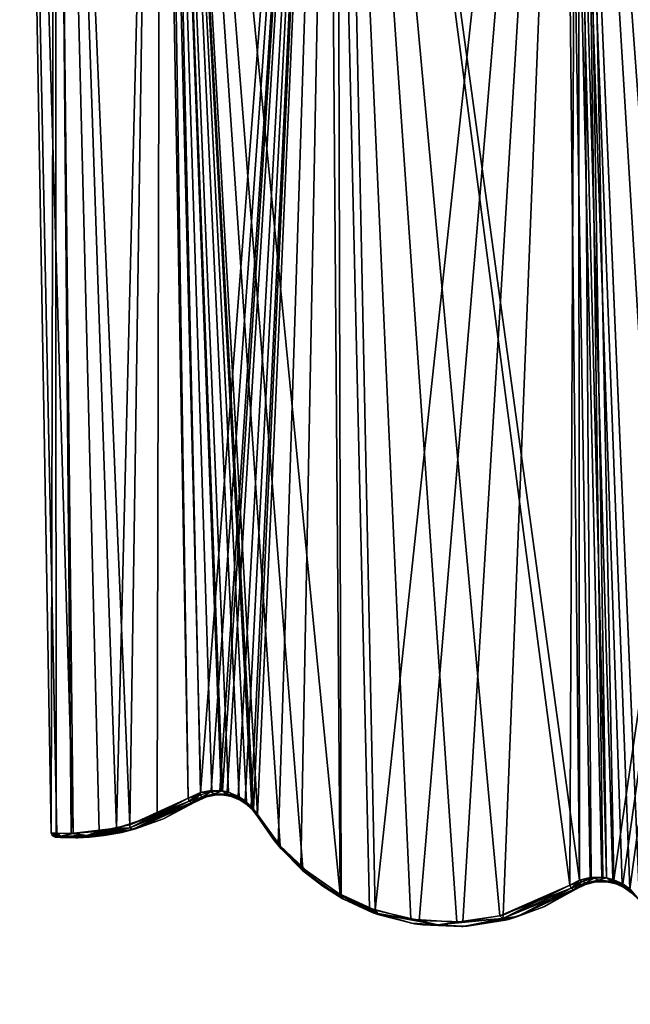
# Model space of a CAD drawing. Header units: millimetres. Extents: x -125 to 125, y -46 to 12.
# Tile 1 of 113: x -125 to -111, y -35 to -13. Entities that reach past the tile are written whole.
import ezdxf

# ---------------------------------------------------------------- set-up
doc = ezdxf.new("R2010")
doc.units = ezdxf.units.MM
doc.header["$LTSCALE"] = 26.699852
for name, color, linetype in [('148', 7, 'CONTINUOUS'), ('149', 7, 'CONTINUOUS'), ('151', 7, 'CONTINUOUS'), ('152', 7, 'CONTINUOUS'), ('182', 7, 'CONTINUOUS'), ('183', 7, 'CONTINUOUS'), ('282', 7, 'CONTINUOUS'), ('283', 7, 'CONTINUOUS'), ('284', 7, 'CONTINUOUS'), ('285', 7, 'CONTINUOUS'), ('286', 7, 'CONTINUOUS'), ('287', 7, 'CONTINUOUS'), ('288', 7, 'CONTINUOUS'), ('289', 7, 'CONTINUOUS')]:
    doc.layers.add(name, color=color, linetype=linetype)

msp = doc.modelspace()

# ---------------------------------------------------------------- linework, layer by layer
at = {"layer": '148', "linetype": 'Continuous'}
for points in [[(-119.716, -30.736, 33.41), (-119.374, -31.237, -34.558), (-119.374, -31.237, 34.559), (-119.716, -30.736, 33.41)], [(-119.716, -30.736, -33.41), (-119.374, -31.237, -34.558), (-119.716, -30.736, 33.41), (-119.716, -30.736, -33.41)], [(-119.374, -31.237, 34.559), (-119.248, -31.393, -34.973), (-119.204, -31.444, 35.116), (-119.374, -31.237, 34.559)], [(-119.374, -31.237, -34.558), (-119.248, -31.393, -34.973), (-119.374, -31.237, 34.559), (-119.374, -31.237, -34.558)], [(-119.248, -31.393, -34.973), (-118.733, -31.92, -36.618), (-119.204, -31.444, 35.116), (-119.248, -31.393, -34.973)], [(-119.204, -31.444, 35.116), (-118.733, -31.92, -36.618), (-118.691, -31.957, 36.75), (-119.204, -31.444, 35.116)], [(-118.733, -31.92, -36.618), (-117.822, -32.558, -39.359), (-118.691, -31.957, 36.75), (-118.733, -31.92, -36.618)], [(-118.691, -31.957, 36.75), (-117.822, -32.558, -39.359), (-117.848, -32.544, 39.284), (-118.691, -31.957, 36.75)], [(-112.654, -32.333, -52.13), (-112.654, -32.333, 52.13), (-113.378, -32.733, 50.551), (-112.654, -32.333, -52.13)], [(-113.36, -32.725, -50.591), (-112.654, -32.333, -52.13), (-113.378, -32.733, 50.551), (-113.36, -32.725, -50.591)], [(-117.848, -32.544, 39.284), (-117.822, -32.558, -39.359), (-117.182, -32.852, 41.175), (-117.848, -32.544, 39.284)], [(-117.822, -32.558, -39.359), (-117.056, -32.897, -41.522), (-117.182, -32.852, 41.175), (-117.822, -32.558, -39.359)], [(-117.056, -32.897, -41.522), (-116.306, -33.092, -43.528), (-117.182, -32.852, 41.175), (-117.056, -32.897, -41.522)], [(-117.182, -32.852, 41.175), (-116.306, -33.092, -43.528), (-116.308, -33.092, 43.524), (-117.182, -32.852, 41.175)], [(-114.235, -33.027, 48.61), (-114.163, -33.009, -48.776), (-113.378, -32.733, 50.551), (-114.235, -33.027, 48.61)], [(-114.163, -33.009, -48.776), (-113.36, -32.725, -50.591), (-113.378, -32.733, 50.551), (-114.163, -33.009, -48.776)], [(-116.308, -33.092, 43.524), (-116.061, -33.13, -44.162), (-116.246, -33.103, 43.686), (-116.308, -33.092, 43.524)], [(-116.306, -33.092, -43.528), (-116.061, -33.13, -44.162), (-116.308, -33.092, 43.524), (-116.306, -33.092, -43.528)], [(-116.246, -33.103, 43.686), (-116.061, -33.13, -44.162), (-115.206, -33.166, 46.303), (-116.246, -33.103, 43.686)], [(-116.061, -33.13, -44.162), (-115.074, -33.159, -46.624), (-115.206, -33.166, 46.303), (-116.061, -33.13, -44.162)], [(-115.206, -33.166, 46.303), (-115.074, -33.159, -46.624), (-114.235, -33.027, 48.61), (-115.206, -33.166, 46.303)], [(-115.074, -33.159, -46.624), (-114.163, -33.009, -48.776), (-114.235, -33.027, 48.61), (-115.074, -33.159, -46.624)]]:
    msp.add_3dface(points, dxfattribs=at)
at = {"layer": '149', "linetype": 'Continuous'}
for points in [[(-121.812, -30.781, -24.078), (-121.115, -30.407, -27.337), (-122.431, -31.004, 20.748), (-121.812, -30.781, -24.078)], [(-121.115, -30.407, -27.337), (-121.115, -30.407, 27.337), (-122.431, -31.004, 20.748), (-121.115, -30.407, -27.337)], [(-122.732, -31.081, -18.917), (-121.812, -30.781, -24.078), (-122.431, -31.004, 20.748), (-122.732, -31.081, -18.917)], [(-124.209, -31.185, 0), (-124.097, -31.192, -5.221), (-124.084, -31.193, 5.511), (-124.209, -31.185, 0)], [(-124.097, -31.192, -5.221), (-123.754, -31.2, -10.51), (-124.084, -31.193, 5.511), (-124.097, -31.192, -5.221)], [(-124.084, -31.193, 5.511), (-123.754, -31.2, -10.51), (-123.713, -31.199, 10.975), (-124.084, -31.193, 5.511)], [(-123.754, -31.2, -10.51), (-122.732, -31.081, -18.917), (-123.713, -31.199, 10.975), (-123.754, -31.2, -10.51)], [(-123.713, -31.199, 10.975), (-122.732, -31.081, -18.917), (-123.127, -31.152, 16.197), (-123.713, -31.199, 10.975)], [(-123.127, -31.152, 16.197), (-122.732, -31.081, -18.917), (-122.431, -31.004, 20.748), (-123.127, -31.152, 16.197)]]:
    msp.add_3dface(points, dxfattribs=at)
at = {"layer": '151', "linetype": 'Continuous'}
for points in [[(-121.115, -30.407, 27.337), (-120.861, -30.291, -28.557), (-120.86, -30.29, 28.562), (-121.115, -30.407, 27.337)], [(-121.115, -30.407, 27.337), (-121.115, -30.407, -27.337), (-120.861, -30.291, -28.557), (-121.115, -30.407, 27.337)], [(-120.861, -30.291, -28.557), (-120.647, -30.251, -29.538), (-120.86, -30.29, 28.562), (-120.861, -30.291, -28.557)], [(-120.86, -30.29, 28.562), (-120.647, -30.251, -29.538), (-120.633, -30.251, 29.602), (-120.86, -30.29, 28.562)], [(-120.647, -30.251, -29.538), (-120.472, -30.254, -30.317), (-120.633, -30.251, 29.602), (-120.647, -30.251, -29.538)], [(-120.633, -30.251, 29.602), (-120.472, -30.254, -30.317), (-120.451, -30.257, 30.407), (-120.633, -30.251, 29.602)], [(-120.472, -30.254, -30.317), (-120.327, -30.28, -30.941), (-120.451, -30.257, 30.407), (-120.472, -30.254, -30.317)], [(-120.451, -30.257, 30.407), (-120.327, -30.28, -30.941), (-120.303, -30.287, 31.042), (-120.451, -30.257, 30.407)], [(-120.327, -30.28, -30.941), (-120.108, -30.364, -31.854), (-120.303, -30.287, 31.042), (-120.327, -30.28, -30.941)], [(-120.303, -30.287, 31.042), (-120.108, -30.364, -31.854), (-120.084, -30.377, 31.953), (-120.303, -30.287, 31.042)], [(-120.108, -30.364, -31.854), (-119.961, -30.46, -32.453), (-120.084, -30.377, 31.953), (-120.108, -30.364, -31.854)], [(-120.084, -30.377, 31.953), (-119.961, -30.46, -32.453), (-119.939, -30.477, 32.538), (-120.084, -30.377, 31.953)], [(-119.961, -30.46, -32.453), (-119.844, -30.566, -32.916), (-119.939, -30.477, 32.538), (-119.961, -30.46, -32.453)], [(-119.939, -30.477, 32.538), (-119.844, -30.566, -32.916), (-119.829, -30.583, 32.976), (-119.939, -30.477, 32.538)], [(-119.844, -30.566, -32.916), (-119.716, -30.736, -33.41), (-119.829, -30.583, 32.976), (-119.844, -30.566, -32.916)], [(-119.716, -30.736, -33.41), (-119.716, -30.736, 33.41), (-119.829, -30.583, 32.976), (-119.716, -30.736, -33.41)]]:
    msp.add_3dface(points, dxfattribs=at)
at = {"layer": '152', "linetype": 'Continuous'}
for points in [[(-112.654, -32.333, 52.13), (-112.455, -32.231, -52.604), (-112.461, -32.233, 52.591), (-112.654, -32.333, 52.13)], [(-112.654, -32.333, 52.13), (-112.654, -32.333, -52.13), (-112.455, -32.231, -52.604), (-112.654, -32.333, 52.13)], [(-112.461, -32.233, 52.591), (-112.455, -32.231, -52.604), (-112.245, -32.176, 53.1), (-112.461, -32.233, 52.591)], [(-112.455, -32.231, -52.604), (-112.224, -32.173, -53.147), (-112.245, -32.176, 53.1), (-112.455, -32.231, -52.604)], [(-112.245, -32.176, 53.1), (-112.224, -32.173, -53.147), (-112.013, -32.169, 53.635), (-112.245, -32.176, 53.1)], [(-112.224, -32.173, -53.147), (-111.988, -32.172, -53.693), (-112.013, -32.169, 53.635), (-112.224, -32.173, -53.147)], [(-112.013, -32.169, 53.635), (-111.988, -32.172, -53.693), (-111.791, -32.214, 54.141), (-112.013, -32.169, 53.635)], [(-111.988, -32.172, -53.693), (-111.771, -32.221, -54.185), (-111.791, -32.214, 54.141), (-111.988, -32.172, -53.693)], [(-111.791, -32.214, 54.141), (-111.771, -32.221, -54.185), (-111.599, -32.299, 54.569), (-111.791, -32.214, 54.141)], [(-111.771, -32.221, -54.185), (-111.589, -32.305, -54.592), (-111.599, -32.299, 54.569), (-111.771, -32.221, -54.185)], [(-111.599, -32.299, 54.569), (-111.589, -32.305, -54.592), (-111.447, -32.407, 54.905), (-111.599, -32.299, 54.569)], [(-111.589, -32.305, -54.592), (-111.446, -32.409, -54.909), (-111.447, -32.407, 54.905), (-111.589, -32.305, -54.592)]]:
    msp.add_3dface(points, dxfattribs=at)
at = {"layer": '182', "color": 253, "linetype": 'Continuous', "true_color": 0xa2afbf}
for points in [[(-124.214, 8.942, -13.996), (-124.301, -31.087, 0), (-125, 8.942, 0), (-124.214, 8.942, -13.996)], [(-124.191, -31.094, -5.225), (-124.301, -31.087, 0), (-124.214, 8.942, -13.996), (-124.191, -31.094, -5.225)], [(-121.866, 8.942, -27.815), (-122.853, -30.985, -18.932), (-124.214, 8.942, -13.996), (-121.866, 8.942, -27.815)], [(-122.853, -30.985, -18.932), (-123.855, -31.102, -10.518), (-124.214, 8.942, -13.996), (-122.853, -30.985, -18.932)], [(-123.855, -31.102, -10.518), (-124.191, -31.094, -5.225), (-124.214, 8.942, -13.996), (-123.855, -31.102, -10.518)], [(-121.95, -30.691, -24.097), (-122.853, -30.985, -18.932), (-121.866, 8.942, -27.815), (-121.95, -30.691, -24.097)], [(-121.267, -30.325, -27.359), (-121.95, -30.691, -24.097), (-121.866, 8.942, -27.815), (-121.267, -30.325, -27.359)], [(-120.987, -30.197, -28.58), (-121.267, -30.325, -27.359), (-121.866, 8.942, -27.815), (-120.987, -30.197, -28.58)], [(-117.985, 8.942, -41.285), (-120.987, -30.197, -28.58), (-121.866, 8.942, -27.815), (-117.985, 8.942, -41.285)], [(-120.752, -30.153, -29.562), (-120.987, -30.197, -28.58), (-117.985, 8.942, -41.285), (-120.752, -30.153, -29.562)], [(-120.558, -30.156, -30.341), (-120.752, -30.153, -29.562), (-117.985, 8.942, -41.285), (-120.558, -30.156, -30.341)], [(-120.505, -30.163, -30.55), (-120.558, -30.156, -30.341), (-117.985, 8.942, -41.285), (-120.505, -30.163, -30.55)], [(-120.399, -30.185, -30.966), (-120.505, -30.163, -30.55), (-117.985, 8.942, -41.285), (-120.399, -30.185, -30.966)], [(-120.158, -30.278, -31.88), (-120.399, -30.185, -30.966), (-117.985, 8.942, -41.285), (-120.158, -30.278, -31.88)], [(-119.996, -30.382, -32.479), (-120.158, -30.278, -31.88), (-117.985, 8.942, -41.285), (-119.996, -30.382, -32.479)], [(-119.867, -30.5, -32.942), (-119.996, -30.382, -32.479), (-117.985, 8.942, -41.285), (-119.867, -30.5, -32.942)], [(-119.813, -30.562, -33.134), (-119.867, -30.5, -32.942), (-117.985, 8.942, -41.285), (-119.813, -30.562, -33.134)], [(-119.727, -30.686, -33.437), (-119.813, -30.562, -33.134), (-117.985, 8.942, -41.285), (-119.727, -30.686, -33.437)], [(-119.267, -31.33, -35.001), (-119.727, -30.686, -33.437), (-117.985, 8.942, -41.285), (-119.267, -31.33, -35.001)], [(-118.762, -31.846, -36.647), (-119.267, -31.33, -35.001), (-117.985, 8.942, -41.285), (-118.762, -31.846, -36.647)], [(-117.869, -32.472, -39.391), (-118.762, -31.846, -36.647), (-117.985, 8.942, -41.285), (-117.869, -32.472, -39.391)], [(-117.118, -32.804, -41.555), (-117.869, -32.472, -39.391), (-117.985, 8.942, -41.285), (-117.118, -32.804, -41.555)], [(-112.621, 8.942, -54.235), (-117.118, -32.804, -41.555), (-117.985, 8.942, -41.285), (-112.621, 8.942, -54.235)], [(-116.142, -33.033, -44.198), (-117.118, -32.804, -41.555), (-112.621, 8.942, -54.235), (-116.142, -33.033, -44.198)], [(-115.174, -33.06, -46.661), (-116.142, -33.033, -44.198), (-112.621, 8.942, -54.235), (-115.174, -33.06, -46.661)], [(-114.28, -32.914, -48.815), (-115.174, -33.06, -46.661), (-112.621, 8.942, -54.235), (-114.28, -32.914, -48.815)], [(-112.8, -32.251, -52.172), (-114.28, -32.914, -48.815), (-112.621, 8.942, -54.235), (-112.8, -32.251, -52.172)], [(-112.582, -32.139, -52.646), (-112.8, -32.251, -52.172), (-112.621, 8.942, -54.235), (-112.582, -32.139, -52.646)], [(-112.327, -32.076, -53.19), (-112.582, -32.139, -52.646), (-112.621, 8.942, -54.235), (-112.327, -32.076, -53.19)], [(-105.841, 8.942, -66.504), (-111.828, -32.128, -54.228), (-112.621, 8.942, -54.235), (-105.841, 8.942, -66.504)], [(-111.988, -32.086, -53.899), (-112.067, -32.074, -53.736), (-112.621, 8.942, -54.235), (-111.988, -32.086, -53.899)], [(-112.067, -32.074, -53.736), (-112.327, -32.076, -53.19), (-112.621, 8.942, -54.235), (-112.067, -32.074, -53.736)], [(-111.828, -32.128, -54.228), (-111.988, -32.086, -53.899), (-112.621, 8.942, -54.235), (-111.828, -32.128, -54.228)], [(-111.628, -32.221, -54.636), (-111.828, -32.128, -54.228), (-105.841, 8.942, -66.504), (-111.628, -32.221, -54.636)], [(-111.47, -32.335, -54.953), (-111.628, -32.221, -54.636), (-105.841, 8.942, -66.504), (-111.47, -32.335, -54.953)], [(-111.255, -32.585, -55.376), (-111.47, -32.335, -54.953), (-105.841, 8.942, -66.504), (-111.255, -32.585, -55.376)]]:
    msp.add_3dface(points, dxfattribs=at)
at = {"layer": '183', "color": 253, "linetype": 'Continuous', "true_color": 0xa2afbf}
for points in [[(-123.815, -31.101, 10.984), (-125, 8.942, 0), (-124.179, -31.095, 5.516), (-123.815, -31.101, 10.984)], [(-125, 8.942, 0), (-123.815, -31.101, 10.984), (-124.24, 8.942, 13.765), (-125, 8.942, 0)], [(-125, 8.942, 0), (-124.301, -31.087, 0), (-124.179, -31.095, 5.516), (-125, 8.942, 0)], [(-123.815, -31.101, 10.984), (-123.24, -31.055, 16.21), (-124.24, 8.942, 13.765), (-123.815, -31.101, 10.984)], [(-124.24, 8.942, 13.765), (-122.558, -30.91, 20.765), (-121.968, 8.942, 27.362), (-124.24, 8.942, 13.765)], [(-123.24, -31.055, 16.21), (-122.558, -30.91, 20.765), (-124.24, 8.942, 13.765), (-123.24, -31.055, 16.21)], [(-122.558, -30.91, 20.765), (-121.267, -30.325, 27.359), (-121.968, 8.942, 27.362), (-122.558, -30.91, 20.765)], [(-120.132, -30.292, 31.979), (-119.972, -30.401, 32.565), (-121.968, 8.942, 27.362), (-120.132, -30.292, 31.979)], [(-119.972, -30.401, 32.565), (-119.85, -30.518, 33.002), (-121.968, 8.942, 27.362), (-119.972, -30.401, 32.565)], [(-119.85, -30.518, 33.002), (-119.813, -30.563, 33.135), (-121.968, 8.942, 27.362), (-119.85, -30.518, 33.002)], [(-119.813, -30.563, 33.135), (-119.727, -30.686, 33.437), (-121.968, 8.942, 27.362), (-119.813, -30.563, 33.135)], [(-119.727, -30.686, 33.437), (-119.224, -31.381, 35.144), (-121.968, 8.942, 27.362), (-119.727, -30.686, 33.437)], [(-119.224, -31.381, 35.144), (-118.721, -31.883, 36.78), (-121.968, 8.942, 27.362), (-119.224, -31.381, 35.144)], [(-121.968, 8.942, 27.362), (-117.895, -32.458, 39.316), (-118.214, 8.942, 40.627), (-121.968, 8.942, 27.362)], [(-118.721, -31.883, 36.78), (-117.895, -32.458, 39.316), (-121.968, 8.942, 27.362), (-118.721, -31.883, 36.78)], [(-120.372, -30.192, 31.067), (-120.132, -30.292, 31.979), (-121.968, 8.942, 27.362), (-120.372, -30.192, 31.067)], [(-121.267, -30.325, 27.359), (-120.986, -30.196, 28.585), (-121.968, 8.942, 27.362), (-121.267, -30.325, 27.359)], [(-120.986, -30.196, 28.585), (-120.736, -30.152, 29.626), (-121.968, 8.942, 27.362), (-120.986, -30.196, 28.585)], [(-120.736, -30.152, 29.626), (-120.535, -30.159, 30.431), (-121.968, 8.942, 27.362), (-120.736, -30.152, 29.626)], [(-120.535, -30.159, 30.431), (-120.505, -30.163, 30.552), (-121.968, 8.942, 27.362), (-120.535, -30.159, 30.431)], [(-120.505, -30.163, 30.552), (-120.372, -30.192, 31.067), (-121.968, 8.942, 27.362), (-120.505, -30.163, 30.552)], [(-117.895, -32.458, 39.316), (-117.241, -32.76, 41.208), (-118.214, 8.942, 40.627), (-117.895, -32.458, 39.316)], [(-117.241, -32.76, 41.208), (-116.323, -33.006, 43.721), (-118.214, 8.942, 40.627), (-117.241, -32.76, 41.208)], [(-116.323, -33.006, 43.721), (-115.303, -33.068, 46.34), (-118.214, 8.942, 40.627), (-116.323, -33.006, 43.721)], [(-115.303, -33.068, 46.34), (-114.351, -32.932, 48.649), (-118.214, 8.942, 40.627), (-115.303, -33.068, 46.34)], [(-114.351, -32.932, 48.649), (-112.8, -32.251, 52.172), (-118.214, 8.942, 40.627), (-114.351, -32.932, 48.649)], [(-118.214, 8.942, 40.627), (-112.588, -32.141, 52.634), (-113.021, 8.942, 53.397), (-118.214, 8.942, 40.627)], [(-112.8, -32.251, 52.172), (-112.588, -32.141, 52.634), (-118.214, 8.942, 40.627), (-112.8, -32.251, 52.172)], [(-107.477, -34.889, 62.313), (-106.585, -34.879, 63.828), (-113.021, 8.942, 53.397), (-107.477, -34.889, 62.313)], [(-111.472, -32.333, 54.95), (-111.255, -32.585, 55.376), (-113.021, 8.942, 53.397), (-111.472, -32.333, 54.95)], [(-111.255, -32.585, 55.376), (-111.254, -32.587, 55.379), (-113.021, 8.942, 53.397), (-111.255, -32.585, 55.376)], [(-111.254, -32.587, 55.379), (-110.451, -33.57, 56.926), (-113.021, 8.942, 53.397), (-111.254, -32.587, 55.379)], [(-110.451, -33.57, 56.926), (-109.877, -34.034, 58.009), (-113.021, 8.942, 53.397), (-110.451, -33.57, 56.926)], [(-109.877, -34.034, 58.009), (-109.174, -34.439, 59.307), (-113.021, 8.942, 53.397), (-109.877, -34.034, 58.009)], [(-109.174, -34.439, 59.307), (-108.359, -34.737, 60.773), (-113.021, 8.942, 53.397), (-109.174, -34.439, 59.307)], [(-108.359, -34.737, 60.773), (-107.477, -34.889, 62.313), (-113.021, 8.942, 53.397), (-108.359, -34.737, 60.773)], [(-113.021, 8.942, 53.397), (-106.585, -34.879, 63.828), (-106.454, 8.942, 65.518), (-113.021, 8.942, 53.397)], [(-111.639, -32.215, 54.613), (-111.472, -32.333, 54.95), (-113.021, 8.942, 53.397), (-111.639, -32.215, 54.613)], [(-111.85, -32.121, 54.185), (-111.639, -32.215, 54.613), (-113.021, 8.942, 53.397), (-111.85, -32.121, 54.185)], [(-112.588, -32.141, 52.634), (-112.349, -32.079, 53.142), (-113.021, 8.942, 53.397), (-112.588, -32.141, 52.634)], [(-112.349, -32.079, 53.142), (-112.094, -32.071, 53.678), (-113.021, 8.942, 53.397), (-112.349, -32.079, 53.142)], [(-112.094, -32.071, 53.678), (-111.988, -32.086, 53.899), (-113.021, 8.942, 53.397), (-112.094, -32.071, 53.678)], [(-111.988, -32.086, 53.899), (-111.85, -32.121, 54.185), (-113.021, 8.942, 53.397), (-111.988, -32.086, 53.899)]]:
    msp.add_3dface(points, dxfattribs=at)
at = {"layer": '282', "linetype": 'Continuous'}
for points in [[(-112.8, -32.251, -52.172), (-112.582, -32.139, -52.646), (-112.771, -32.313, -52.178), (-112.8, -32.251, -52.172)], [(-112.771, -32.313, -52.178), (-112.582, -32.139, -52.646), (-112.525, -32.167, -52.743), (-112.771, -32.313, -52.178)], [(-112.713, -32.345, -52.161), (-112.771, -32.313, -52.178), (-112.525, -32.167, -52.743), (-112.713, -32.345, -52.161)], [(-112.442, -32.199, -52.81), (-112.713, -32.345, -52.161), (-112.525, -32.167, -52.743), (-112.442, -32.199, -52.81)], [(-112.442, -32.199, -52.81), (-112.654, -32.333, -52.13), (-112.713, -32.345, -52.161), (-112.442, -32.199, -52.81)], [(-112.455, -32.231, -52.604), (-112.654, -32.333, -52.13), (-112.442, -32.199, -52.81), (-112.455, -32.231, -52.604)], [(-112.582, -32.139, -52.646), (-112.327, -32.076, -53.19), (-112.525, -32.167, -52.743), (-112.582, -32.139, -52.646)], [(-112.525, -32.167, -52.743), (-112.327, -32.076, -53.19), (-112.263, -32.092, -53.318), (-112.525, -32.167, -52.743)], [(-112.442, -32.199, -52.81), (-112.525, -32.167, -52.743), (-112.263, -32.092, -53.318), (-112.442, -32.199, -52.81)], [(-112.224, -32.173, -53.147), (-112.455, -32.231, -52.604), (-112.442, -32.199, -52.81), (-112.224, -32.173, -53.147)], [(-112.154, -32.142, -53.47), (-112.442, -32.199, -52.81), (-112.263, -32.092, -53.318), (-112.154, -32.142, -53.47)], [(-112.154, -32.142, -53.47), (-112.224, -32.173, -53.147), (-112.442, -32.199, -52.81), (-112.154, -32.142, -53.47)], [(-112.327, -32.076, -53.19), (-112.067, -32.074, -53.736), (-112.263, -32.092, -53.318), (-112.327, -32.076, -53.19)], [(-112.067, -32.074, -53.736), (-111.988, -32.086, -53.899), (-112.263, -32.092, -53.318), (-112.067, -32.074, -53.736)], [(-111.988, -32.086, -53.899), (-112.154, -32.142, -53.47), (-112.263, -32.092, -53.318), (-111.988, -32.086, -53.899)], [(-111.988, -32.172, -53.693), (-112.224, -32.173, -53.147), (-112.154, -32.142, -53.47), (-111.988, -32.172, -53.693)], [(-111.988, -32.086, -53.899), (-111.857, -32.17, -54.129), (-112.154, -32.142, -53.47), (-111.988, -32.086, -53.899)], [(-111.857, -32.17, -54.129), (-111.988, -32.172, -53.693), (-112.154, -32.142, -53.47), (-111.857, -32.17, -54.129)], [(-111.988, -32.086, -53.899), (-111.828, -32.128, -54.228), (-111.857, -32.17, -54.129), (-111.988, -32.086, -53.899)], [(-111.771, -32.221, -54.185), (-111.988, -32.172, -53.693), (-111.857, -32.17, -54.129), (-111.771, -32.221, -54.185)], [(-111.828, -32.128, -54.228), (-111.628, -32.221, -54.636), (-111.857, -32.17, -54.129), (-111.828, -32.128, -54.228)], [(-111.628, -32.221, -54.636), (-111.553, -32.299, -54.775), (-111.857, -32.17, -54.129), (-111.628, -32.221, -54.636)], [(-111.553, -32.299, -54.775), (-111.771, -32.221, -54.185), (-111.857, -32.17, -54.129), (-111.553, -32.299, -54.775)], [(-111.589, -32.305, -54.592), (-111.771, -32.221, -54.185), (-111.553, -32.299, -54.775), (-111.589, -32.305, -54.592)], [(-111.628, -32.221, -54.636), (-111.47, -32.335, -54.953), (-111.553, -32.299, -54.775), (-111.628, -32.221, -54.636)], [(-111.446, -32.409, -54.909), (-111.589, -32.305, -54.592), (-111.553, -32.299, -54.775), (-111.446, -32.409, -54.909)], [(-111.47, -32.335, -54.953), (-111.255, -32.585, -55.376), (-111.553, -32.299, -54.775), (-111.47, -32.335, -54.953)], [(-111.255, -32.585, -55.376), (-111.446, -32.409, -54.909), (-111.553, -32.299, -54.775), (-111.255, -32.585, -55.376)]]:
    msp.add_3dface(points, dxfattribs=at)
at = {"layer": '283', "linetype": 'Continuous'}
for points in [[(-119.727, -30.686, -33.437), (-119.267, -31.33, -35.001), (-119.726, -30.712, -33.424), (-119.727, -30.686, -33.437)], [(-119.267, -31.33, -35.001), (-119.716, -30.736, -33.41), (-119.726, -30.712, -33.424), (-119.267, -31.33, -35.001)], [(-119.374, -31.237, -34.558), (-119.716, -30.736, -33.41), (-119.267, -31.33, -35.001), (-119.374, -31.237, -34.558)], [(-119.248, -31.393, -34.973), (-119.374, -31.237, -34.558), (-118.278, -32.272, -38.082), (-119.248, -31.393, -34.973)], [(-119.374, -31.237, -34.558), (-118.762, -31.846, -36.647), (-118.278, -32.272, -38.082), (-119.374, -31.237, -34.558)], [(-119.374, -31.237, -34.558), (-119.267, -31.33, -35.001), (-118.762, -31.846, -36.647), (-119.374, -31.237, -34.558)], [(-118.733, -31.92, -36.618), (-119.248, -31.393, -34.973), (-118.278, -32.272, -38.082), (-118.733, -31.92, -36.618)], [(-118.762, -31.846, -36.647), (-117.869, -32.472, -39.391), (-118.278, -32.272, -38.082), (-118.762, -31.846, -36.647)], [(-117.822, -32.558, -39.359), (-118.733, -31.92, -36.618), (-118.278, -32.272, -38.082), (-117.822, -32.558, -39.359)], [(-117.822, -32.558, -39.359), (-118.278, -32.272, -38.082), (-117.06, -32.88, -41.646), (-117.822, -32.558, -39.359)], [(-118.278, -32.272, -38.082), (-117.118, -32.804, -41.555), (-117.06, -32.88, -41.646), (-118.278, -32.272, -38.082)], [(-117.869, -32.472, -39.391), (-117.118, -32.804, -41.555), (-118.278, -32.272, -38.082), (-117.869, -32.472, -39.391)], [(-112.8, -32.251, -52.172), (-112.771, -32.313, -52.178), (-114.285, -32.985, -48.741), (-112.8, -32.251, -52.172)], [(-114.28, -32.914, -48.815), (-112.8, -32.251, -52.172), (-114.285, -32.985, -48.741), (-114.28, -32.914, -48.815)], [(-114.285, -32.985, -48.741), (-112.771, -32.313, -52.178), (-113.964, -32.943, -49.341), (-114.285, -32.985, -48.741)], [(-112.771, -32.313, -52.178), (-112.713, -32.345, -52.161), (-113.964, -32.943, -49.341), (-112.771, -32.313, -52.178)], [(-112.713, -32.345, -52.161), (-113.36, -32.725, -50.591), (-113.964, -32.943, -49.341), (-112.713, -32.345, -52.161)], [(-112.654, -32.333, -52.13), (-113.36, -32.725, -50.591), (-112.713, -32.345, -52.161), (-112.654, -32.333, -52.13)], [(-117.056, -32.897, -41.522), (-117.822, -32.558, -39.359), (-117.06, -32.88, -41.646), (-117.056, -32.897, -41.522)], [(-117.118, -32.804, -41.555), (-116.142, -33.033, -44.198), (-117.06, -32.88, -41.646), (-117.118, -32.804, -41.555)], [(-116.306, -33.092, -43.528), (-117.06, -32.88, -41.646), (-115.725, -33.131, -45.211), (-116.306, -33.092, -43.528)], [(-116.306, -33.092, -43.528), (-117.056, -32.897, -41.522), (-117.06, -32.88, -41.646), (-116.306, -33.092, -43.528)], [(-117.06, -32.88, -41.646), (-116.142, -33.033, -44.198), (-115.725, -33.131, -45.211), (-117.06, -32.88, -41.646)], [(-115.174, -33.06, -46.661), (-114.28, -32.914, -48.815), (-114.285, -32.985, -48.741), (-115.174, -33.06, -46.661)], [(-113.36, -32.725, -50.591), (-114.163, -33.009, -48.776), (-113.964, -32.943, -49.341), (-113.36, -32.725, -50.591)], [(-116.306, -33.092, -43.528), (-115.725, -33.131, -45.211), (-115.169, -33.162, -46.449), (-116.306, -33.092, -43.528)], [(-116.061, -33.13, -44.162), (-116.306, -33.092, -43.528), (-115.169, -33.162, -46.449), (-116.061, -33.13, -44.162)], [(-116.142, -33.033, -44.198), (-115.174, -33.06, -46.661), (-115.725, -33.131, -45.211), (-116.142, -33.033, -44.198)], [(-115.074, -33.159, -46.624), (-116.061, -33.13, -44.162), (-115.169, -33.162, -46.449), (-115.074, -33.159, -46.624)], [(-115.725, -33.131, -45.211), (-114.285, -32.985, -48.741), (-115.169, -33.162, -46.449), (-115.725, -33.131, -45.211)], [(-115.725, -33.131, -45.211), (-115.174, -33.06, -46.661), (-114.285, -32.985, -48.741), (-115.725, -33.131, -45.211)], [(-115.074, -33.159, -46.624), (-115.169, -33.162, -46.449), (-113.964, -32.943, -49.341), (-115.074, -33.159, -46.624)], [(-115.169, -33.162, -46.449), (-114.285, -32.985, -48.741), (-113.964, -32.943, -49.341), (-115.169, -33.162, -46.449)], [(-114.163, -33.009, -48.776), (-115.074, -33.159, -46.624), (-113.964, -32.943, -49.341), (-114.163, -33.009, -48.776)]]:
    msp.add_3dface(points, dxfattribs=at)
at = {"layer": '284', "linetype": 'Continuous'}
for points in [[(-121.267, -30.325, -27.359), (-120.987, -30.197, -28.58), (-121.241, -30.389, -27.362), (-121.267, -30.325, -27.359)], [(-121.241, -30.389, -27.362), (-120.987, -30.197, -28.58), (-121.013, -30.253, -28.42), (-121.241, -30.389, -27.362)], [(-121.181, -30.421, -27.353), (-121.241, -30.389, -27.362), (-121.013, -30.253, -28.42), (-121.181, -30.421, -27.353)], [(-120.941, -30.291, -28.512), (-121.181, -30.421, -27.353), (-121.013, -30.253, -28.42), (-120.941, -30.291, -28.512)], [(-120.941, -30.291, -28.512), (-121.115, -30.407, -27.337), (-121.181, -30.421, -27.353), (-120.941, -30.291, -28.512)], [(-120.861, -30.291, -28.557), (-121.115, -30.407, -27.337), (-120.941, -30.291, -28.512), (-120.861, -30.291, -28.557)], [(-120.941, -30.291, -28.512), (-121.013, -30.253, -28.42), (-120.768, -30.178, -29.483), (-120.941, -30.291, -28.512)], [(-121.013, -30.253, -28.42), (-120.987, -30.197, -28.58), (-120.768, -30.178, -29.483), (-121.013, -30.253, -28.42)], [(-120.987, -30.197, -28.58), (-120.752, -30.153, -29.562), (-120.768, -30.178, -29.483), (-120.987, -30.197, -28.58)], [(-120.684, -30.229, -29.675), (-120.941, -30.291, -28.512), (-120.768, -30.178, -29.483), (-120.684, -30.229, -29.675)], [(-120.684, -30.229, -29.675), (-120.861, -30.291, -28.557), (-120.941, -30.291, -28.512), (-120.684, -30.229, -29.675)], [(-120.647, -30.251, -29.538), (-120.861, -30.291, -28.557), (-120.684, -30.229, -29.675), (-120.647, -30.251, -29.538)], [(-120.752, -30.153, -29.562), (-120.558, -30.156, -30.341), (-120.768, -30.178, -29.483), (-120.752, -30.153, -29.562)], [(-120.558, -30.156, -30.341), (-120.505, -30.163, -30.55), (-120.768, -30.178, -29.483), (-120.558, -30.156, -30.341)], [(-120.505, -30.163, -30.55), (-120.684, -30.229, -29.675), (-120.768, -30.178, -29.483), (-120.505, -30.163, -30.55)], [(-120.505, -30.163, -30.55), (-120.411, -30.236, -30.836), (-120.684, -30.229, -29.675), (-120.505, -30.163, -30.55)], [(-120.472, -30.254, -30.317), (-120.647, -30.251, -29.538), (-120.684, -30.229, -29.675), (-120.472, -30.254, -30.317)], [(-120.411, -30.236, -30.836), (-120.472, -30.254, -30.317), (-120.684, -30.229, -29.675), (-120.411, -30.236, -30.836)], [(-120.505, -30.163, -30.55), (-120.399, -30.185, -30.966), (-120.411, -30.236, -30.836), (-120.505, -30.163, -30.55)], [(-120.327, -30.28, -30.941), (-120.472, -30.254, -30.317), (-120.411, -30.236, -30.836), (-120.327, -30.28, -30.941)], [(-120.399, -30.185, -30.966), (-120.158, -30.278, -31.88), (-120.411, -30.236, -30.836), (-120.399, -30.185, -30.966)], [(-120.121, -30.329, -31.991), (-120.327, -30.28, -30.941), (-120.411, -30.236, -30.836), (-120.121, -30.329, -31.991)], [(-120.158, -30.278, -31.88), (-120.121, -30.329, -31.991), (-120.411, -30.236, -30.836), (-120.158, -30.278, -31.88)], [(-120.108, -30.364, -31.854), (-120.327, -30.28, -30.941), (-120.121, -30.329, -31.991), (-120.108, -30.364, -31.854)], [(-120.158, -30.278, -31.88), (-119.996, -30.382, -32.479), (-120.121, -30.329, -31.991), (-120.158, -30.278, -31.88)], [(-119.961, -30.46, -32.453), (-120.108, -30.364, -31.854), (-120.121, -30.329, -31.991), (-119.961, -30.46, -32.453)], [(-119.813, -30.562, -33.134), (-119.961, -30.46, -32.453), (-120.121, -30.329, -31.991), (-119.813, -30.562, -33.134)], [(-119.996, -30.382, -32.479), (-119.867, -30.5, -32.942), (-120.121, -30.329, -31.991), (-119.996, -30.382, -32.479)], [(-119.867, -30.5, -32.942), (-119.813, -30.562, -33.134), (-120.121, -30.329, -31.991), (-119.867, -30.5, -32.942)], [(-119.844, -30.566, -32.916), (-119.961, -30.46, -32.453), (-119.813, -30.562, -33.134), (-119.844, -30.566, -32.916)], [(-119.844, -30.566, -32.916), (-119.813, -30.562, -33.134), (-119.727, -30.686, -33.437), (-119.844, -30.566, -32.916)], [(-119.844, -30.566, -32.916), (-119.727, -30.686, -33.437), (-119.726, -30.712, -33.424), (-119.844, -30.566, -32.916)], [(-119.716, -30.736, -33.41), (-119.844, -30.566, -32.916), (-119.726, -30.712, -33.424), (-119.716, -30.736, -33.41)]]:
    msp.add_3dface(points, dxfattribs=at)
at = {"layer": '285', "linetype": 'Continuous'}
for points in [[(-121.267, -30.325, -27.359), (-121.241, -30.389, -27.362), (-122.558, -30.981, -20.612), (-121.267, -30.325, -27.359)], [(-121.95, -30.691, -24.097), (-121.267, -30.325, -27.359), (-122.558, -30.981, -20.612), (-121.95, -30.691, -24.097)], [(-121.241, -30.389, -27.362), (-122.498, -31.014, -20.603), (-122.558, -30.981, -20.612), (-121.241, -30.389, -27.362)], [(-121.241, -30.389, -27.362), (-121.181, -30.421, -27.353), (-122.498, -31.014, -20.603), (-121.241, -30.389, -27.362)], [(-121.181, -30.421, -27.353), (-121.812, -30.781, -24.078), (-122.498, -31.014, -20.603), (-121.181, -30.421, -27.353)], [(-121.115, -30.407, -27.337), (-121.812, -30.781, -24.078), (-121.181, -30.421, -27.353), (-121.115, -30.407, -27.337)], [(-122.853, -30.985, -18.932), (-121.95, -30.691, -24.097), (-122.558, -30.981, -20.612), (-122.853, -30.985, -18.932)], [(-121.812, -30.781, -24.078), (-122.732, -31.081, -18.917), (-122.498, -31.014, -20.603), (-121.812, -30.781, -24.078)], [(-124.301, -31.087, 0), (-124.191, -31.094, -5.225), (-124.277, -31.151, 0), (-124.301, -31.087, 0)], [(-124.191, -31.094, -5.225), (-124.085, -31.162, -6.899), (-124.277, -31.151, 0), (-124.191, -31.094, -5.225)], [(-124.277, -31.151, 0), (-124.085, -31.162, -6.899), (-124.274, -31.154, 0), (-124.277, -31.151, 0)], [(-124.085, -31.162, -6.899), (-124.216, -31.184, 0), (-124.274, -31.154, 0), (-124.085, -31.162, -6.899)], [(-124.024, -31.195, -6.895), (-124.216, -31.184, 0), (-124.085, -31.162, -6.899), (-124.024, -31.195, -6.895)], [(-124.024, -31.195, -6.895), (-124.209, -31.185, 0), (-124.216, -31.184, 0), (-124.024, -31.195, -6.895)], [(-124.097, -31.192, -5.221), (-124.209, -31.185, 0), (-124.024, -31.195, -6.895), (-124.097, -31.192, -5.221)], [(-124.191, -31.094, -5.225), (-123.855, -31.102, -10.518), (-124.085, -31.162, -6.899), (-124.191, -31.094, -5.225)], [(-123.754, -31.2, -10.51), (-124.097, -31.192, -5.221), (-124.024, -31.195, -6.895), (-123.754, -31.2, -10.51)], [(-123.855, -31.102, -10.518), (-123.511, -31.151, -13.777), (-124.085, -31.162, -6.899), (-123.855, -31.102, -10.518)], [(-123.511, -31.151, -13.777), (-124.024, -31.195, -6.895), (-124.085, -31.162, -6.899), (-123.511, -31.151, -13.777)], [(-123.45, -31.184, -13.771), (-124.024, -31.195, -6.895), (-123.511, -31.151, -13.777), (-123.45, -31.184, -13.771)], [(-123.45, -31.184, -13.771), (-123.754, -31.2, -10.51), (-124.024, -31.195, -6.895), (-123.45, -31.184, -13.771)], [(-123.855, -31.102, -10.518), (-122.853, -30.985, -18.932), (-123.511, -31.151, -13.777), (-123.855, -31.102, -10.518)], [(-122.732, -31.081, -18.917), (-123.754, -31.2, -10.51), (-123.45, -31.184, -13.771), (-122.732, -31.081, -18.917)], [(-122.853, -30.985, -18.932), (-122.558, -30.981, -20.612), (-123.511, -31.151, -13.777), (-122.853, -30.985, -18.932)], [(-122.558, -30.981, -20.612), (-123.45, -31.184, -13.771), (-123.511, -31.151, -13.777), (-122.558, -30.981, -20.612)], [(-122.498, -31.014, -20.603), (-123.45, -31.184, -13.771), (-122.558, -30.981, -20.612), (-122.498, -31.014, -20.603)], [(-122.498, -31.014, -20.603), (-122.732, -31.081, -18.917), (-123.45, -31.184, -13.771), (-122.498, -31.014, -20.603)]]:
    msp.add_3dface(points, dxfattribs=at)
at = {"layer": '286', "linetype": 'Continuous'}
for points in [[(-121.267, -30.325, 27.359), (-122.558, -30.91, 20.765), (-121.241, -30.389, 27.362), (-121.267, -30.325, 27.359)], [(-122.558, -30.91, 20.765), (-122.558, -30.981, 20.612), (-121.241, -30.389, 27.362), (-122.558, -30.91, 20.765)], [(-122.558, -30.981, 20.612), (-121.181, -30.421, 27.353), (-121.241, -30.389, 27.362), (-122.558, -30.981, 20.612)], [(-122.498, -31.014, 20.603), (-121.181, -30.421, 27.353), (-122.558, -30.981, 20.612), (-122.498, -31.014, 20.603)], [(-122.498, -31.014, 20.603), (-121.115, -30.407, 27.337), (-121.181, -30.421, 27.353), (-122.498, -31.014, 20.603)], [(-122.431, -31.004, 20.748), (-121.115, -30.407, 27.337), (-122.498, -31.014, 20.603), (-122.431, -31.004, 20.748)], [(-122.558, -30.91, 20.765), (-123.24, -31.055, 16.21), (-122.558, -30.981, 20.612), (-122.558, -30.91, 20.765)], [(-124.179, -31.095, 5.516), (-124.301, -31.087, 0), (-124.085, -31.162, 6.899), (-124.179, -31.095, 5.516)], [(-124.301, -31.087, 0), (-124.277, -31.151, 0), (-124.085, -31.162, 6.899), (-124.301, -31.087, 0)], [(-124.277, -31.151, 0), (-124.274, -31.154, 0), (-124.024, -31.195, 6.895), (-124.277, -31.151, 0)], [(-124.277, -31.151, 0), (-124.024, -31.195, 6.895), (-124.085, -31.162, 6.899), (-124.277, -31.151, 0)], [(-124.274, -31.154, 0), (-124.216, -31.184, 0), (-124.024, -31.195, 6.895), (-124.274, -31.154, 0)], [(-124.209, -31.185, 0), (-124.084, -31.193, 5.511), (-124.216, -31.184, 0), (-124.209, -31.185, 0)], [(-124.216, -31.184, 0), (-124.084, -31.193, 5.511), (-124.024, -31.195, 6.895), (-124.216, -31.184, 0)], [(-123.815, -31.101, 10.984), (-124.179, -31.095, 5.516), (-124.085, -31.162, 6.899), (-123.815, -31.101, 10.984)], [(-123.815, -31.101, 10.984), (-124.085, -31.162, 6.899), (-123.511, -31.151, 13.777), (-123.815, -31.101, 10.984)], [(-124.085, -31.162, 6.899), (-123.45, -31.184, 13.77), (-123.511, -31.151, 13.777), (-124.085, -31.162, 6.899)], [(-124.024, -31.195, 6.895), (-123.45, -31.184, 13.77), (-124.085, -31.162, 6.899), (-124.024, -31.195, 6.895)], [(-124.084, -31.193, 5.511), (-123.713, -31.199, 10.975), (-124.024, -31.195, 6.895), (-124.084, -31.193, 5.511)], [(-124.024, -31.195, 6.895), (-123.713, -31.199, 10.975), (-123.45, -31.184, 13.77), (-124.024, -31.195, 6.895)], [(-123.24, -31.055, 16.21), (-123.815, -31.101, 10.984), (-123.511, -31.151, 13.777), (-123.24, -31.055, 16.21)], [(-123.713, -31.199, 10.975), (-123.127, -31.152, 16.197), (-123.45, -31.184, 13.77), (-123.713, -31.199, 10.975)], [(-123.24, -31.055, 16.21), (-123.511, -31.151, 13.777), (-122.558, -30.981, 20.612), (-123.24, -31.055, 16.21)], [(-123.511, -31.151, 13.777), (-122.498, -31.014, 20.603), (-122.558, -30.981, 20.612), (-123.511, -31.151, 13.777)], [(-123.45, -31.184, 13.77), (-122.498, -31.014, 20.603), (-123.511, -31.151, 13.777), (-123.45, -31.184, 13.77)], [(-123.45, -31.184, 13.77), (-123.127, -31.152, 16.197), (-122.498, -31.014, 20.603), (-123.45, -31.184, 13.77)], [(-123.127, -31.152, 16.197), (-122.431, -31.004, 20.748), (-122.498, -31.014, 20.603), (-123.127, -31.152, 16.197)]]:
    msp.add_3dface(points, dxfattribs=at)
at = {"layer": '287', "linetype": 'Continuous'}
for points in [[(-120.986, -30.196, 28.585), (-121.267, -30.325, 27.359), (-121.013, -30.253, 28.421), (-120.986, -30.196, 28.585)], [(-121.267, -30.325, 27.359), (-121.241, -30.389, 27.362), (-121.013, -30.253, 28.421), (-121.267, -30.325, 27.359)], [(-121.241, -30.389, 27.362), (-120.941, -30.291, 28.513), (-121.013, -30.253, 28.421), (-121.241, -30.389, 27.362)], [(-121.241, -30.389, 27.362), (-121.181, -30.421, 27.353), (-120.941, -30.291, 28.513), (-121.241, -30.389, 27.362)], [(-121.181, -30.421, 27.353), (-120.86, -30.29, 28.562), (-120.941, -30.291, 28.513), (-121.181, -30.421, 27.353)], [(-121.115, -30.407, 27.337), (-120.86, -30.29, 28.562), (-121.181, -30.421, 27.353), (-121.115, -30.407, 27.337)], [(-121.013, -30.253, 28.421), (-120.941, -30.291, 28.513), (-120.768, -30.178, 29.483), (-121.013, -30.253, 28.421)], [(-120.986, -30.196, 28.585), (-121.013, -30.253, 28.421), (-120.768, -30.178, 29.483), (-120.986, -30.196, 28.585)], [(-120.736, -30.152, 29.626), (-120.986, -30.196, 28.585), (-120.768, -30.178, 29.483), (-120.736, -30.152, 29.626)], [(-120.941, -30.291, 28.513), (-120.684, -30.229, 29.676), (-120.768, -30.178, 29.483), (-120.941, -30.291, 28.513)], [(-120.941, -30.291, 28.513), (-120.633, -30.251, 29.602), (-120.684, -30.229, 29.676), (-120.941, -30.291, 28.513)], [(-120.86, -30.29, 28.562), (-120.633, -30.251, 29.602), (-120.941, -30.291, 28.513), (-120.86, -30.29, 28.562)], [(-120.505, -30.163, 30.552), (-120.736, -30.152, 29.626), (-120.768, -30.178, 29.483), (-120.505, -30.163, 30.552)], [(-120.684, -30.229, 29.676), (-120.505, -30.163, 30.552), (-120.768, -30.178, 29.483), (-120.684, -30.229, 29.676)], [(-120.505, -30.163, 30.552), (-120.535, -30.159, 30.431), (-120.736, -30.152, 29.626), (-120.505, -30.163, 30.552)], [(-120.505, -30.163, 30.552), (-120.684, -30.229, 29.676), (-120.41, -30.237, 30.838), (-120.505, -30.163, 30.552)], [(-120.684, -30.229, 29.676), (-120.451, -30.257, 30.407), (-120.41, -30.237, 30.838), (-120.684, -30.229, 29.676)], [(-120.633, -30.251, 29.602), (-120.451, -30.257, 30.407), (-120.684, -30.229, 29.676), (-120.633, -30.251, 29.602)], [(-120.372, -30.192, 31.067), (-120.505, -30.163, 30.552), (-120.41, -30.237, 30.838), (-120.372, -30.192, 31.067)], [(-120.451, -30.257, 30.407), (-120.303, -30.287, 31.042), (-120.41, -30.237, 30.838), (-120.451, -30.257, 30.407)], [(-120.372, -30.192, 31.067), (-120.41, -30.237, 30.838), (-120.121, -30.329, 31.994), (-120.372, -30.192, 31.067)], [(-120.41, -30.237, 30.838), (-120.084, -30.377, 31.953), (-120.121, -30.329, 31.994), (-120.41, -30.237, 30.838)], [(-120.303, -30.287, 31.042), (-120.084, -30.377, 31.953), (-120.41, -30.237, 30.838), (-120.303, -30.287, 31.042)], [(-120.132, -30.292, 31.979), (-120.372, -30.192, 31.067), (-120.121, -30.329, 31.994), (-120.132, -30.292, 31.979)], [(-119.972, -30.401, 32.565), (-120.132, -30.292, 31.979), (-120.121, -30.329, 31.994), (-119.972, -30.401, 32.565)], [(-119.829, -30.583, 32.976), (-119.813, -30.563, 33.135), (-120.121, -30.329, 31.994), (-119.829, -30.583, 32.976)], [(-119.939, -30.477, 32.538), (-119.829, -30.583, 32.976), (-120.121, -30.329, 31.994), (-119.939, -30.477, 32.538)], [(-120.084, -30.377, 31.953), (-119.939, -30.477, 32.538), (-120.121, -30.329, 31.994), (-120.084, -30.377, 31.953)], [(-119.813, -30.563, 33.135), (-119.972, -30.401, 32.565), (-120.121, -30.329, 31.994), (-119.813, -30.563, 33.135)], [(-119.813, -30.563, 33.135), (-119.85, -30.518, 33.002), (-119.972, -30.401, 32.565), (-119.813, -30.563, 33.135)], [(-119.829, -30.583, 32.976), (-119.716, -30.736, 33.41), (-119.813, -30.563, 33.135), (-119.829, -30.583, 32.976)], [(-119.813, -30.563, 33.135), (-119.716, -30.736, 33.41), (-119.726, -30.712, 33.424), (-119.813, -30.563, 33.135)], [(-119.727, -30.686, 33.437), (-119.813, -30.563, 33.135), (-119.726, -30.712, 33.424), (-119.727, -30.686, 33.437)]]:
    msp.add_3dface(points, dxfattribs=at)
at = {"layer": '288', "linetype": 'Continuous'}
for points in [[(-119.374, -31.237, 34.559), (-119.727, -30.686, 33.437), (-119.726, -30.712, 33.424), (-119.374, -31.237, 34.559)], [(-119.374, -31.237, 34.559), (-119.224, -31.381, 35.144), (-119.727, -30.686, 33.437), (-119.374, -31.237, 34.559)], [(-119.716, -30.736, 33.41), (-119.374, -31.237, 34.559), (-119.726, -30.712, 33.424), (-119.716, -30.736, 33.41)], [(-119.224, -31.381, 35.144), (-119.374, -31.237, 34.559), (-118.277, -32.273, 38.087), (-119.224, -31.381, 35.144)], [(-119.374, -31.237, 34.559), (-118.691, -31.957, 36.75), (-118.277, -32.273, 38.087), (-119.374, -31.237, 34.559)], [(-119.374, -31.237, 34.559), (-119.204, -31.444, 35.116), (-118.691, -31.957, 36.75), (-119.374, -31.237, 34.559)], [(-118.721, -31.883, 36.78), (-119.224, -31.381, 35.144), (-118.277, -32.273, 38.087), (-118.721, -31.883, 36.78)], [(-117.895, -32.458, 39.316), (-118.721, -31.883, 36.78), (-118.277, -32.273, 38.087), (-117.895, -32.458, 39.316)], [(-118.691, -31.957, 36.75), (-117.848, -32.544, 39.284), (-118.277, -32.273, 38.087), (-118.691, -31.957, 36.75)], [(-117.895, -32.458, 39.316), (-118.277, -32.273, 38.087), (-117.058, -32.881, 41.649), (-117.895, -32.458, 39.316)], [(-118.277, -32.273, 38.087), (-117.182, -32.852, 41.175), (-117.058, -32.881, 41.649), (-118.277, -32.273, 38.087)], [(-117.848, -32.544, 39.284), (-117.182, -32.852, 41.175), (-118.277, -32.273, 38.087), (-117.848, -32.544, 39.284)], [(-112.8, -32.251, 52.172), (-114.351, -32.932, 48.649), (-112.771, -32.313, 52.178), (-112.8, -32.251, 52.172)], [(-117.241, -32.76, 41.208), (-117.895, -32.458, 39.316), (-117.058, -32.881, 41.649), (-117.241, -32.76, 41.208)], [(-114.351, -32.932, 48.649), (-114.285, -32.985, 48.742), (-112.771, -32.313, 52.178), (-114.351, -32.932, 48.649)], [(-114.285, -32.985, 48.742), (-112.713, -32.345, 52.161), (-112.771, -32.313, 52.178), (-114.285, -32.985, 48.742)], [(-113.964, -32.943, 49.342), (-112.713, -32.345, 52.161), (-114.285, -32.985, 48.742), (-113.964, -32.943, 49.342)], [(-113.964, -32.943, 49.342), (-112.654, -32.333, 52.13), (-112.713, -32.345, 52.161), (-113.964, -32.943, 49.342)], [(-113.378, -32.733, 50.551), (-112.654, -32.333, 52.13), (-113.964, -32.943, 49.342), (-113.378, -32.733, 50.551)], [(-116.323, -33.006, 43.721), (-117.241, -32.76, 41.208), (-117.058, -32.881, 41.649), (-116.323, -33.006, 43.721)], [(-117.182, -32.852, 41.175), (-116.308, -33.092, 43.524), (-117.058, -32.881, 41.649), (-117.182, -32.852, 41.175)], [(-116.323, -33.006, 43.721), (-117.058, -32.881, 41.649), (-115.724, -33.131, 45.213), (-116.323, -33.006, 43.721)], [(-117.058, -32.881, 41.649), (-116.308, -33.092, 43.524), (-115.724, -33.131, 45.213), (-117.058, -32.881, 41.649)], [(-114.351, -32.932, 48.649), (-115.303, -33.068, 46.34), (-114.285, -32.985, 48.742), (-114.351, -32.932, 48.649)], [(-114.235, -33.027, 48.61), (-113.378, -32.733, 50.551), (-113.964, -32.943, 49.342), (-114.235, -33.027, 48.61)], [(-115.303, -33.068, 46.34), (-116.323, -33.006, 43.721), (-115.724, -33.131, 45.213), (-115.303, -33.068, 46.34)], [(-116.308, -33.092, 43.524), (-115.169, -33.162, 46.45), (-115.724, -33.131, 45.213), (-116.308, -33.092, 43.524)], [(-116.308, -33.092, 43.524), (-116.246, -33.103, 43.686), (-115.169, -33.162, 46.45), (-116.308, -33.092, 43.524)], [(-116.246, -33.103, 43.686), (-115.206, -33.166, 46.303), (-115.169, -33.162, 46.45), (-116.246, -33.103, 43.686)], [(-115.724, -33.131, 45.213), (-115.169, -33.162, 46.45), (-114.285, -32.985, 48.742), (-115.724, -33.131, 45.213)], [(-115.303, -33.068, 46.34), (-115.724, -33.131, 45.213), (-114.285, -32.985, 48.742), (-115.303, -33.068, 46.34)], [(-115.206, -33.166, 46.303), (-114.235, -33.027, 48.61), (-115.169, -33.162, 46.45), (-115.206, -33.166, 46.303)], [(-115.169, -33.162, 46.45), (-114.235, -33.027, 48.61), (-113.964, -32.943, 49.342), (-115.169, -33.162, 46.45)], [(-115.169, -33.162, 46.45), (-113.964, -32.943, 49.342), (-114.285, -32.985, 48.742), (-115.169, -33.162, 46.45)]]:
    msp.add_3dface(points, dxfattribs=at)
at = {"layer": '289', "linetype": 'Continuous'}
for points in [[(-112.588, -32.141, 52.634), (-112.8, -32.251, 52.172), (-112.525, -32.167, 52.743), (-112.588, -32.141, 52.634)], [(-112.8, -32.251, 52.172), (-112.771, -32.313, 52.178), (-112.525, -32.167, 52.743), (-112.8, -32.251, 52.172)], [(-112.771, -32.313, 52.178), (-112.442, -32.199, 52.81), (-112.525, -32.167, 52.743), (-112.771, -32.313, 52.178)], [(-112.771, -32.313, 52.178), (-112.713, -32.345, 52.161), (-112.442, -32.199, 52.81), (-112.771, -32.313, 52.178)], [(-112.713, -32.345, 52.161), (-112.461, -32.233, 52.591), (-112.442, -32.199, 52.81), (-112.713, -32.345, 52.161)], [(-112.654, -32.333, 52.13), (-112.461, -32.233, 52.591), (-112.713, -32.345, 52.161), (-112.654, -32.333, 52.13)], [(-112.349, -32.079, 53.142), (-112.588, -32.141, 52.634), (-112.525, -32.167, 52.743), (-112.349, -32.079, 53.142)], [(-112.349, -32.079, 53.142), (-112.525, -32.167, 52.743), (-112.263, -32.092, 53.318), (-112.349, -32.079, 53.142)], [(-112.525, -32.167, 52.743), (-112.442, -32.199, 52.81), (-112.263, -32.092, 53.318), (-112.525, -32.167, 52.743)], [(-112.461, -32.233, 52.591), (-112.245, -32.176, 53.1), (-112.442, -32.199, 52.81), (-112.461, -32.233, 52.591)], [(-112.442, -32.199, 52.81), (-112.154, -32.142, 53.47), (-112.263, -32.092, 53.318), (-112.442, -32.199, 52.81)], [(-112.442, -32.199, 52.81), (-112.245, -32.176, 53.1), (-112.154, -32.142, 53.47), (-112.442, -32.199, 52.81)], [(-112.094, -32.071, 53.678), (-112.349, -32.079, 53.142), (-112.263, -32.092, 53.318), (-112.094, -32.071, 53.678)], [(-111.988, -32.086, 53.899), (-112.094, -32.071, 53.678), (-112.263, -32.092, 53.318), (-111.988, -32.086, 53.899)], [(-112.154, -32.142, 53.47), (-111.988, -32.086, 53.899), (-112.263, -32.092, 53.318), (-112.154, -32.142, 53.47)], [(-112.245, -32.176, 53.1), (-112.013, -32.169, 53.635), (-112.154, -32.142, 53.47), (-112.245, -32.176, 53.1)], [(-111.988, -32.086, 53.899), (-112.154, -32.142, 53.47), (-111.857, -32.17, 54.129), (-111.988, -32.086, 53.899)], [(-112.154, -32.142, 53.47), (-112.013, -32.169, 53.635), (-111.857, -32.17, 54.129), (-112.154, -32.142, 53.47)], [(-112.013, -32.169, 53.635), (-111.791, -32.214, 54.141), (-111.857, -32.17, 54.129), (-112.013, -32.169, 53.635)], [(-111.85, -32.121, 54.185), (-111.988, -32.086, 53.899), (-111.857, -32.17, 54.129), (-111.85, -32.121, 54.185)], [(-111.85, -32.121, 54.185), (-111.857, -32.17, 54.129), (-111.553, -32.299, 54.775), (-111.85, -32.121, 54.185)], [(-111.857, -32.17, 54.129), (-111.599, -32.299, 54.569), (-111.553, -32.299, 54.775), (-111.857, -32.17, 54.129)], [(-111.791, -32.214, 54.141), (-111.599, -32.299, 54.569), (-111.857, -32.17, 54.129), (-111.791, -32.214, 54.141)], [(-111.639, -32.215, 54.613), (-111.85, -32.121, 54.185), (-111.553, -32.299, 54.775), (-111.639, -32.215, 54.613)], [(-111.472, -32.333, 54.95), (-111.639, -32.215, 54.613), (-111.553, -32.299, 54.775), (-111.472, -32.333, 54.95)], [(-111.599, -32.299, 54.569), (-111.447, -32.407, 54.905), (-111.553, -32.299, 54.775), (-111.599, -32.299, 54.569)], [(-111.255, -32.585, 55.376), (-111.472, -32.333, 54.95), (-111.553, -32.299, 54.775), (-111.255, -32.585, 55.376)], [(-111.447, -32.407, 54.905), (-111.255, -32.585, 55.376), (-111.553, -32.299, 54.775), (-111.447, -32.407, 54.905)]]:
    msp.add_3dface(points, dxfattribs=at)

doc.saveas('drawing.dxf')
